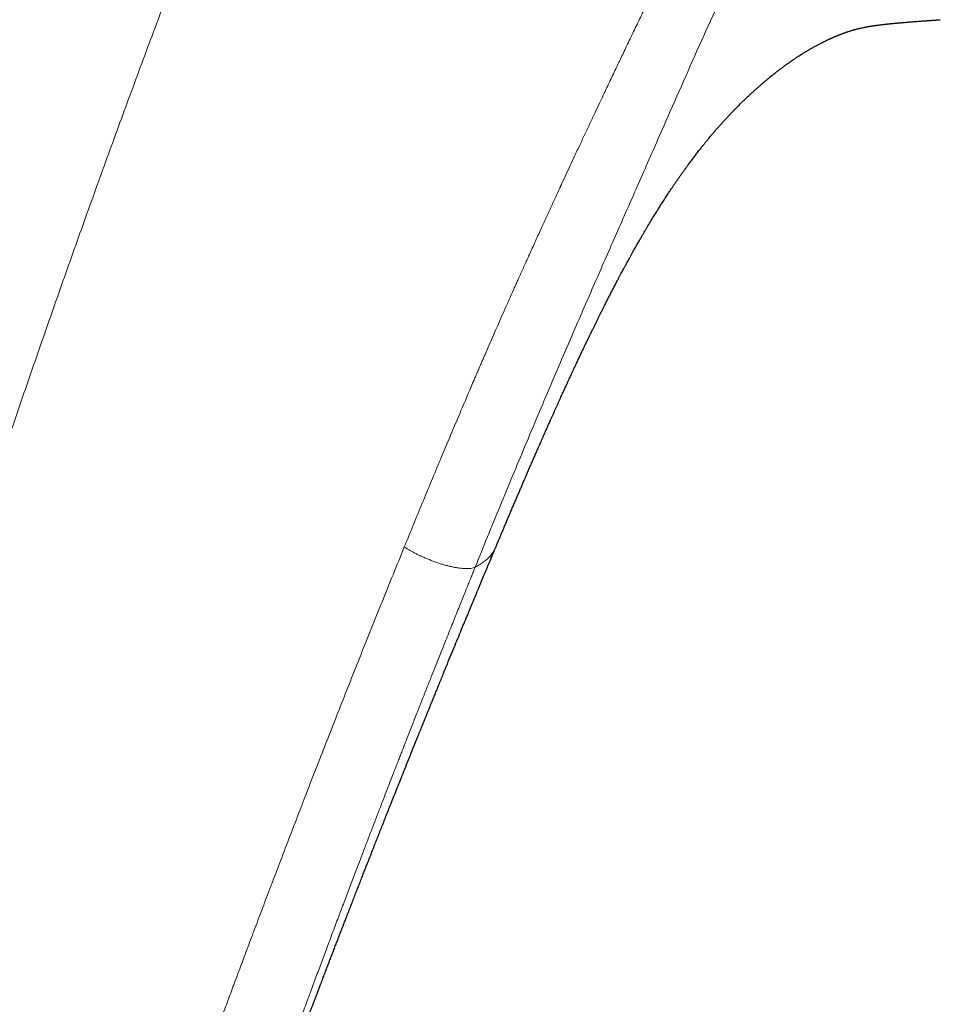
# Model space of a CAD drawing. Header units: millimetres. Extents: x 8 to 869, y 12 to 463.
# Tile 38 of 55: x 645 to 673, y 113 to 143. Entities that reach past the tile are written whole.
import ezdxf

# ---------------------------------------------------------------- set-up
doc = ezdxf.new("R2010")
doc.units = ezdxf.units.MM

msp = doc.modelspace()

# ---------------------------------------------------------------- linework, layer by layer
at = {"color": 7, "linetype": 'Continuous', "lineweight": 30}
msp.add_line((659.92, 127.263), (659.918, 127.26), dxfattribs=at)
at = {"color": 252, "linetype": 'Continuous', "lineweight": 0}
for points, knots in [([(668.228, 185.726), (667.937, 185.143), (667.354, 183.978), (666.492, 182.23), (665.638, 180.482), (664.795, 178.734), (663.966, 176.998), (663.152, 175.272), (662.352, 173.558), (661.561, 171.843), (660.775, 170.118), (659.992, 168.382), (659.213, 166.634), (658.444, 164.887), (657.684, 163.14), (656.933, 161.393), (656.192, 159.647), (655.419, 157.804), (654.616, 155.864), (653.785, 153.827), (652.967, 151.791), (652.161, 149.755), (651.366, 147.719), (650.599, 145.722), (649.857, 143.763), (649.14, 141.843), (648.434, 139.924), (647.738, 138.004), (647.049, 136.076), (646.368, 134.14), (645.694, 132.196), (645.03, 130.252), (644.376, 128.307), (643.733, 126.362), (643.099, 124.416), (642.475, 122.471), (641.882, 120.591), (641.319, 118.776), (640.783, 117.028), (640.255, 115.278), (639.734, 113.529), (639.222, 111.778), (638.718, 110.028), (638.259, 108.405), (637.844, 106.908), (637.47, 105.538), (637.104, 104.169), (636.747, 102.801), (636.4, 101.444), (636.065, 100.096), (635.742, 98.759), (635.428, 97.425), (635.124, 96.085), (634.829, 94.739), (634.545, 93.387), (634.274, 92.039), (634.016, 90.695), (633.77, 89.355), (633.537, 88.019), (633.393, 87.132), (633.321, 86.688)], [0, 0, 0, 0, 0.017941, 0.035847, 0.053717, 0.071553, 0.089358, 0.106815, 0.124244, 0.141646, 0.159023, 0.176729, 0.194412, 0.212073, 0.229712, 0.247332, 0.264934, 0.282519, 0.303016, 0.323493, 0.343953, 0.364399, 0.384832, 0.405254, 0.424501, 0.443741, 0.462977, 0.48221, 0.501442, 0.520912, 0.540383, 0.559858, 0.579338, 0.598823, 0.618316, 0.637818, 0.65733, 0.674862, 0.692405, 0.709961, 0.72753, 0.745111, 0.762702, 0.7803, 0.7941, 0.807902, 0.821703, 0.835502, 0.849299, 0.862845, 0.876387, 0.889923, 0.903454, 0.917255, 0.93105, 0.944841, 0.95863, 0.972418, 0.986207, 1, 1, 1, 1]), ([(669.419, 153.588), (669.359, 153.467), (669.24, 153.229), (669.067, 152.882), (668.901, 152.551), (668.744, 152.238), (668.596, 151.942), (668.457, 151.665), (668.326, 151.407), (668.204, 151.164), (668.089, 150.936), (667.982, 150.723), (667.882, 150.525), (667.79, 150.344), (667.707, 150.179), (667.633, 150.031), (667.566, 149.9), (667.518, 149.806), (667.485, 149.74), (667.459, 149.689), (667.427, 149.626), (667.39, 149.551), (667.352, 149.476), (667.295, 149.364), (667.219, 149.213), (667.116, 149.01), (667.003, 148.786), (666.879, 148.542), (666.736, 148.258), (666.572, 147.933), (666.387, 147.564), (666.194, 147.179), (665.997, 146.785), (665.796, 146.382), (665.592, 145.971), (665.43, 145.643), (665.313, 145.406), (665.25, 145.278), (665.195, 145.165), (665.145, 145.065), (665.096, 144.964), (665.045, 144.861), (664.957, 144.681), (664.83, 144.421), (664.663, 144.077), (664.49, 143.721), (664.304, 143.337), (664.105, 142.925), (663.902, 142.501), (663.758, 142.199), (663.677, 142.029), (663.652, 141.978), (663.631, 141.934), (663.609, 141.888), (663.564, 141.793), (663.494, 141.645), (663.396, 141.44), (663.293, 141.223), (663.185, 140.994), (663.065, 140.741), (662.934, 140.461), (662.789, 140.155), (662.638, 139.832), (662.479, 139.495), (662.33, 139.175), (662.19, 138.875), (662.061, 138.598), (661.97, 138.4), (661.918, 138.288), (661.907, 138.264), (661.898, 138.244), (661.889, 138.225), (661.879, 138.204), (661.858, 138.159), (661.814, 138.063), (661.721, 137.862), (661.591, 137.578), (661.432, 137.232), (661.267, 136.872), (661.097, 136.497), (660.934, 136.137), (660.779, 135.794), (660.678, 135.569), (660.619, 135.438), (660.603, 135.403), (660.588, 135.369), (660.573, 135.334), (660.557, 135.3), (660.523, 135.223), (660.396, 134.939), (660.102, 134.276), (659.819, 133.63), (659.616, 133.161), (659.563, 133.04), (659.507, 132.91), (659.45, 132.778), (659.393, 132.646), (659.337, 132.515), (659.28, 132.383), (659.124, 132.018), (658.776, 131.204), (658.266, 129.991), (657.693, 128.612), (657.332, 127.727), (657.151, 127.285)], [0, 0, 0, 0, 0.013861, 0.027087, 0.039678, 0.051634, 0.062955, 0.073456, 0.083345, 0.092621, 0.101286, 0.109497, 0.117071, 0.124007, 0.130307, 0.135969, 0.140995, 0.145384, 0.14683, 0.148491, 0.15129, 0.154134, 0.15702, 0.159951, 0.167029, 0.174349, 0.183378, 0.192748, 0.202461, 0.216005, 0.230162, 0.244932, 0.260316, 0.275504, 0.291245, 0.307541, 0.313153, 0.318479, 0.322263, 0.326094, 0.329972, 0.333896, 0.337866, 0.350572, 0.363731, 0.377343, 0.391408, 0.407699, 0.424559, 0.439866, 0.442299, 0.443972, 0.445672, 0.447399, 0.449152, 0.456541, 0.464369, 0.472636, 0.481342, 0.490487, 0.501591, 0.51328, 0.525555, 0.538416, 0.551861, 0.562094, 0.572641, 0.583503, 0.584679, 0.585435, 0.586192, 0.586952, 0.587714, 0.588479, 0.592113, 0.598725, 0.61134, 0.624494, 0.638189, 0.652423, 0.667197, 0.679157, 0.691449, 0.692795, 0.694096, 0.695397, 0.696698, 0.697998, 0.699299, 0.70543, 0.730296, 0.774641, 0.778588, 0.783374, 0.788348, 0.793323, 0.798297, 0.80327, 0.808244, 0.813218, 0.844481, 0.900306, 0.950151, 1, 1, 1, 1]), ([(659.3, 126.671), (659.55, 127.287), (660.051, 128.517), (660.815, 130.359), (661.589, 132.195), (662.319, 133.894), (663, 135.458), (663.627, 136.889), (664.256, 138.318), (664.854, 139.678), (665.421, 140.969), (665.96, 142.188), (666.506, 143.407), (667.061, 144.623), (667.625, 145.839), (668.186, 147.033), (668.743, 148.206), (669.295, 149.36), (669.849, 150.517), (670.407, 151.678), (670.78, 152.454), (670.967, 152.843)], [0, 0, 0, 0, 0.069893, 0.139698, 0.209425, 0.2791, 0.333864, 0.388697, 0.443625, 0.498626, 0.545327, 0.59202, 0.638662, 0.685257, 0.731879, 0.7786, 0.82275, 0.866968, 0.911231, 0.955561, 1, 1, 1, 1]), ([(633.321, 86.688), (633.487, 86.594), (633.819, 86.407), (634.322, 86.148), (634.771, 85.934), (635.165, 85.76), (635.413, 85.657), (635.57, 85.594), (635.636, 85.567), (635.703, 85.541), (635.77, 85.516), (635.837, 85.49), (635.904, 85.465), (635.97, 85.44), (636.132, 85.381), (636.386, 85.292), (636.728, 85.183), (637.06, 85.089), (637.382, 85.008), (637.667, 84.947), (637.917, 84.902), (638.134, 84.87), (638.366, 84.842), (638.538, 84.829), (638.65, 84.823), (638.684, 84.821), (638.719, 84.82), (638.753, 84.819), (638.787, 84.818), (638.909, 84.815), (639.116, 84.817), (639.406, 84.837), (639.686, 84.873), (639.957, 84.925), (640.205, 84.99), (640.43, 85.065), (640.635, 85.146), (640.833, 85.239), (641.025, 85.344), (641.211, 85.46), (641.381, 85.58), (641.536, 85.704), (641.679, 85.832), (641.818, 85.972), (641.949, 86.116), (642.072, 86.264), (642.159, 86.376), (642.217, 86.455), (642.246, 86.496), (642.276, 86.538), (642.305, 86.581), (642.335, 86.624), (642.399, 86.721), (642.498, 86.878), (642.629, 87.102), (642.76, 87.341), (642.889, 87.596), (642.993, 87.814), (643.07, 87.983), (643.119, 88.092), (643.163, 88.192), (643.204, 88.289), (643.26, 88.42), (643.329, 88.59), (643.423, 88.825), (643.528, 89.098), (643.643, 89.412), (643.761, 89.741), (643.88, 90.086), (644.002, 90.448), (644.09, 90.717), (644.145, 90.889), (644.167, 90.957), (644.189, 91.026), (644.211, 91.095), (644.23, 91.154), (644.263, 91.257), (644.309, 91.403), (644.372, 91.603), (644.44, 91.823), (644.517, 92.07), (644.603, 92.346), (644.694, 92.639), (644.79, 92.948), (644.892, 93.275), (644.986, 93.576), (645.071, 93.85), (645.129, 94.036), (645.171, 94.169), (645.196, 94.247), (645.22, 94.326), (645.242, 94.395), (645.299, 94.577), (645.394, 94.879), (645.532, 95.316), (645.676, 95.771), (645.827, 96.243), (645.983, 96.733), (646.147, 97.241), (646.303, 97.723), (646.451, 98.179), (646.591, 98.606), (646.734, 99.043), (646.875, 99.472), (647.014, 99.892), (647.145, 100.285), (647.249, 100.599), (647.317, 100.801), (647.344, 100.882), (647.354, 100.913), (647.357, 100.922), (647.361, 100.932), (647.364, 100.941), (647.367, 100.951), (647.373, 100.97), (647.384, 101.002), (647.4, 101.051), (647.421, 101.111), (647.445, 101.185), (647.475, 101.275), (647.511, 101.38), (647.551, 101.499), (647.595, 101.632), (647.644, 101.778), (647.697, 101.934), (647.753, 102.1), (647.812, 102.274), (647.875, 102.461), (647.943, 102.66), (648.018, 102.882), (648.102, 103.128), (648.194, 103.399), (648.293, 103.686), (648.396, 103.988), (648.506, 104.306), (648.621, 104.64), (648.739, 104.979), (648.858, 105.322), (648.979, 105.67), (649.105, 106.03), (649.236, 106.404), (649.372, 106.791), (649.471, 107.073), (649.533, 107.248), (649.555, 107.309), (649.577, 107.371), (649.599, 107.433), (649.62, 107.493), (649.637, 107.543), (649.67, 107.634), (649.735, 107.817), (649.866, 108.187), (650.102, 108.849), (650.445, 109.805), (650.866, 110.97), (651.293, 112.14), (651.633, 113.065), (651.833, 113.603), (651.907, 113.804), (651.93, 113.866), (651.953, 113.928), (651.977, 113.991), (652, 114.053), (652.087, 114.287), (652.239, 114.695), (652.459, 115.283), (652.684, 115.883), (652.915, 116.496), (653.152, 117.121), (653.41, 117.798), (653.689, 118.528), (653.991, 119.313), (654.301, 120.115), (654.608, 120.904), (654.911, 121.679), (655.21, 122.439), (655.516, 123.213), (655.828, 124.001), (656.148, 124.802), (656.476, 125.617), (656.81, 126.446), (657.037, 127.004), (657.151, 127.285)], [0, 0, 0, 0, 0.011743, 0.023465, 0.035176, 0.042905, 0.050635, 0.052154, 0.053674, 0.055193, 0.056713, 0.058233, 0.059753, 0.061274, 0.062795, 0.070773, 0.078499, 0.085976, 0.09321, 0.100206, 0.105188, 0.110048, 0.114787, 0.120865, 0.121646, 0.122424, 0.123199, 0.12397, 0.124738, 0.125502, 0.132289, 0.138927, 0.145428, 0.151806, 0.158075, 0.163227, 0.168322, 0.173369, 0.178379, 0.18336, 0.188322, 0.192494, 0.196733, 0.201048, 0.205445, 0.209389, 0.213407, 0.214472, 0.215543, 0.216619, 0.217701, 0.218788, 0.219881, 0.224963, 0.230251, 0.23575, 0.241463, 0.247396, 0.250076, 0.252408, 0.254422, 0.256472, 0.258559, 0.262764, 0.267112, 0.27322, 0.279591, 0.286225, 0.293125, 0.30029, 0.307723, 0.309056, 0.310397, 0.311746, 0.313104, 0.314405, 0.315208, 0.319164, 0.322931, 0.326919, 0.331956, 0.337306, 0.342971, 0.34895, 0.355244, 0.361851, 0.366385, 0.371055, 0.372551, 0.374061, 0.375584, 0.377085, 0.378025, 0.386086, 0.394474, 0.403188, 0.412229, 0.421597, 0.43129, 0.441311, 0.449249, 0.457381, 0.465706, 0.474224, 0.48188, 0.489686, 0.496679, 0.499792, 0.50117, 0.50135, 0.501531, 0.501712, 0.501893, 0.502074, 0.502255, 0.502982, 0.503914, 0.505051, 0.506393, 0.508139, 0.510141, 0.5124, 0.514916, 0.517689, 0.520718, 0.52381, 0.527129, 0.530677, 0.534453, 0.538457, 0.543301, 0.548442, 0.553879, 0.559612, 0.565642, 0.571968, 0.57859, 0.58492, 0.591499, 0.598326, 0.605402, 0.612726, 0.620297, 0.621459, 0.622625, 0.623798, 0.624976, 0.62616, 0.627183, 0.62782, 0.631328, 0.637597, 0.648814, 0.668913, 0.691857, 0.714913, 0.735296, 0.744293, 0.745472, 0.746652, 0.747831, 0.749012, 0.750192, 0.751373, 0.762249, 0.773358, 0.784701, 0.796278, 0.808089, 0.820134, 0.834629, 0.849449, 0.864594, 0.880063, 0.894149, 0.908494, 0.923097, 0.93796, 0.953081, 0.968462, 0.984101, 1, 1, 1, 1]), ([(657.151, 127.285), (657.175, 127.27), (657.223, 127.239), (657.299, 127.192), (657.382, 127.145), (657.472, 127.096), (657.57, 127.046), (657.676, 126.996), (657.786, 126.947), (657.901, 126.9), (658.018, 126.854), (658.135, 126.812), (658.25, 126.774), (658.363, 126.74), (658.474, 126.71), (658.58, 126.685), (658.683, 126.664), (658.781, 126.647), (658.872, 126.635), (658.957, 126.627), (659.033, 126.624), (659.102, 126.626), (659.171, 126.633), (659.238, 126.648), (659.279, 126.663), (659.3, 126.671)], [0, 0, 0, 0, 0.0352934, 0.0713775, 0.1088228, 0.1479567, 0.1888721, 0.2314383, 0.275339, 0.3201348, 0.3653437, 0.4105294, 0.4553905, 0.4998412, 0.5440482, 0.5881947, 0.632257, 0.6760535, 0.7193236, 0.7618065, 0.8033129, 0.8437827, 0.8833229, 0.9415424, 1, 1, 1, 1]), ([(659.918, 127.26), (659.913, 127.247), (659.898, 127.211), (659.867, 127.156), (659.819, 127.083), (659.753, 127.001), (659.664, 126.913), (659.559, 126.828), (659.44, 126.746), (659.348, 126.695), (659.302, 126.67)], [0, 0, 0, 0, 0.055459, 0.15269, 0.247548, 0.391523, 0.538818, 0.689369, 0.843096, 1, 1, 1, 1]), ([(659.302, 126.67), (659.288, 126.635), (659.257, 126.559), (659.208, 126.437), (659.152, 126.299), (659.089, 126.144), (659.02, 125.973), (658.945, 125.787), (658.864, 125.585), (658.777, 125.368), (658.686, 125.143), (658.594, 124.913), (658.5, 124.678), (658.401, 124.43), (658.297, 124.169), (658.188, 123.895), (658.074, 123.608), (657.951, 123.298), (657.819, 122.964), (657.677, 122.604), (657.529, 122.229), (657.376, 121.838), (657.25, 121.517), (657.157, 121.278), (657.099, 121.13), (657.045, 120.991), (656.991, 120.852), (656.936, 120.711), (656.88, 120.567), (656.806, 120.377), (656.714, 120.139), (656.602, 119.85), (656.484, 119.544), (656.359, 119.22), (656.227, 118.877), (656.091, 118.522), (655.951, 118.155), (655.804, 117.769), (655.649, 117.363), (655.487, 116.936), (655.321, 116.496), (655.15, 116.043), (654.975, 115.576), (654.802, 115.117), (654.634, 114.665), (654.469, 114.221), (654.345, 113.889), (654.267, 113.678), (654.238, 113.598), (654.214, 113.533), (654.192, 113.475), (654.171, 113.417), (654.123, 113.287), (653.928, 112.759), (653.59, 111.835), (653.16, 110.655), (652.761, 109.545), (652.389, 108.506), (652.137, 107.796), (652.001, 107.412), (651.98, 107.351), (651.958, 107.29), (651.937, 107.229), (651.915, 107.168), (651.891, 107.1), (651.821, 106.901), (651.712, 106.592), (651.569, 106.183), (651.427, 105.777), (651.282, 105.36), (651.133, 104.931), (650.991, 104.521), (650.856, 104.127), (650.727, 103.751), (650.603, 103.389), (650.484, 103.04), (650.369, 102.704), (650.26, 102.382), (650.155, 102.07), (650.053, 101.769), (649.956, 101.48), (649.873, 101.233), (649.804, 101.027), (649.75, 100.865), (649.713, 100.756), (649.694, 100.698), (649.689, 100.683), (649.684, 100.667), (649.678, 100.651), (649.673, 100.636), (649.668, 100.62), (649.591, 100.389), (649.444, 99.947), (649.23, 99.299), (649.023, 98.668), (648.822, 98.054), (648.628, 97.456), (648.44, 96.875), (648.273, 96.353), (648.124, 95.887), (647.994, 95.475), (647.867, 95.074), (647.773, 94.777), (647.712, 94.582), (647.682, 94.486), (647.652, 94.391), (647.622, 94.296), (647.591, 94.197), (647.557, 94.087), (647.496, 93.893), (647.412, 93.623), (647.302, 93.27), (647.191, 92.912), (647.078, 92.548), (646.969, 92.197), (646.864, 91.859), (646.77, 91.556), (646.686, 91.287), (646.61, 91.045), (646.533, 90.801), (646.453, 90.551), (646.362, 90.272), (646.26, 89.965), (646.146, 89.629), (646.045, 89.344), (645.981, 89.171), (645.959, 89.112)], [0, 0, 0, 0, 0.0027669, 0.0059751, 0.0096244, 0.0137148, 0.018246, 0.0231253, 0.0284297, 0.0341589, 0.0403128, 0.046174, 0.0523745, 0.0589141, 0.0657926, 0.0730098, 0.0805658, 0.0884602, 0.0975348, 0.1070186, 0.116911, 0.1272116, 0.1379198, 0.1423171, 0.146101, 0.1496677, 0.1533149, 0.1570428, 0.1608512, 0.1647402, 0.1720788, 0.1796877, 0.1875664, 0.1963069, 0.2053565, 0.2147149, 0.2243824, 0.234359, 0.2452783, 0.256546, 0.2681624, 0.2801283, 0.2924443, 0.3051113, 0.3165489, 0.3282577, 0.340237, 0.3429086, 0.3449986, 0.3465327, 0.3480662, 0.3495992, 0.3511317, 0.3583493, 0.3914784, 0.4243358, 0.4520004, 0.4794777, 0.5067769, 0.5083859, 0.5099943, 0.5116021, 0.5132093, 0.5148159, 0.516426, 0.5186349, 0.5305897, 0.5409854, 0.5511181, 0.5628373, 0.5741825, 0.5851534, 0.5954793, 0.6054498, 0.6150649, 0.624325, 0.6332315, 0.6417858, 0.649989, 0.658047, 0.6657369, 0.6730596, 0.6776917, 0.6821641, 0.6859679, 0.6863871, 0.6868048, 0.687221, 0.6876356, 0.6880486, 0.6884601, 0.68887, 0.7065224, 0.723759, 0.7405802, 0.7569785, 0.7729466, 0.7884783, 0.8035681, 0.8148832, 0.8259321, 0.8367141, 0.8472304, 0.8498328, 0.8524186, 0.8549876, 0.85754, 0.8600757, 0.8629957, 0.8664461, 0.8757644, 0.8848335, 0.8950169, 0.9048689, 0.9143905, 0.9235827, 0.9324464, 0.9391815, 0.9457159, 0.9523601, 0.9593138, 0.9664475, 0.9756196, 0.9850779, 0.9948267, 1, 1, 1, 1])]:
    msp.add_open_spline(points, degree=3, knots=knots, dxfattribs=at)
at = {"color": 7, "linetype": 'Continuous', "lineweight": 30}
for points, knots in [([(659.919, 127.259), (659.921, 127.266), (659.935, 127.298), (659.957, 127.351), (659.985, 127.417), (660.008, 127.472), (660.028, 127.52), (660.053, 127.579), (660.085, 127.655), (660.125, 127.75), (660.17, 127.858), (660.221, 127.977), (660.275, 128.107), (660.331, 128.238), (660.385, 128.366), (660.438, 128.491), (660.49, 128.613), (660.54, 128.731), (660.587, 128.841), (660.633, 128.947), (660.68, 129.057), (660.731, 129.176), (660.786, 129.305), (660.844, 129.438), (660.903, 129.575), (660.964, 129.715), (661.024, 129.855), (661.081, 129.985), (661.128, 130.094), (661.166, 130.18), (661.196, 130.248), (661.221, 130.304), (661.243, 130.355), (661.266, 130.408), (661.294, 130.471), (661.327, 130.546), (661.365, 130.632), (661.406, 130.725), (661.449, 130.823), (661.495, 130.925), (661.541, 131.03), (661.598, 131.157), (661.665, 131.307), (661.74, 131.474), (661.814, 131.639), (661.885, 131.796), (661.953, 131.945), (662.017, 132.085), (662.071, 132.202), (662.114, 132.297), (662.148, 132.37), (662.179, 132.437), (662.21, 132.505), (662.245, 132.581), (662.285, 132.666), (662.329, 132.76), (662.378, 132.866), (662.433, 132.984), (662.493, 133.111), (662.556, 133.244), (662.61, 133.357), (662.653, 133.446), (662.681, 133.505), (662.705, 133.555), (662.725, 133.596), (662.742, 133.631), (662.76, 133.67), (662.785, 133.72), (662.817, 133.787), (662.855, 133.865), (662.895, 133.947), (662.937, 134.032), (662.977, 134.114), (663.016, 134.194), (663.054, 134.271), (663.095, 134.352), (663.137, 134.437), (663.177, 134.517), (663.209, 134.582), (663.237, 134.637), (663.263, 134.689), (663.292, 134.746), (663.33, 134.821), (663.378, 134.914), (663.434, 135.024), (663.493, 135.138), (663.553, 135.253), (663.607, 135.355), (663.653, 135.444), (663.692, 135.518), (663.73, 135.588), (663.765, 135.653), (663.794, 135.708), (663.819, 135.754), (663.839, 135.791), (663.858, 135.826), (663.879, 135.865), (663.906, 135.915), (663.94, 135.976), (663.979, 136.047), (664.021, 136.124), (664.077, 136.225), (664.143, 136.342), (664.215, 136.47), (664.281, 136.585), (664.34, 136.687), (664.393, 136.779), (664.444, 136.865), (664.509, 136.975), (664.592, 137.115), (664.697, 137.287), (664.792, 137.441), (664.875, 137.574), (664.946, 137.686), (665.022, 137.806), (665.104, 137.932), (665.191, 138.064), (665.284, 138.203), (665.367, 138.324), (665.438, 138.428), (665.495, 138.51), (665.549, 138.587), (665.601, 138.659), (665.646, 138.723), (665.681, 138.772), (665.71, 138.811), (665.735, 138.847), (665.767, 138.889), (665.804, 138.94), (665.847, 138.997), (665.892, 139.059), (665.953, 139.139), (666.025, 139.232), (666.104, 139.335), (666.174, 139.423), (666.238, 139.503), (666.299, 139.579), (666.356, 139.648), (666.409, 139.711), (666.453, 139.764), (666.487, 139.804), (666.51, 139.832), (666.531, 139.856), (666.556, 139.885), (666.588, 139.923), (666.628, 139.969), (666.676, 140.024), (666.731, 140.086), (666.791, 140.153), (666.854, 140.223), (666.921, 140.295), (666.986, 140.365), (667.049, 140.432), (667.109, 140.495), (667.171, 140.559), (667.232, 140.621), (667.288, 140.678), (667.338, 140.728), (667.382, 140.771), (667.438, 140.826), (667.51, 140.895), (667.598, 140.979), (667.681, 141.056), (667.759, 141.127), (667.833, 141.194), (667.907, 141.259), (667.966, 141.31), (668.01, 141.348), (668.043, 141.377), (668.076, 141.405), (668.11, 141.433), (668.145, 141.463), (668.185, 141.496), (668.23, 141.533), (668.278, 141.572), (668.327, 141.611), (668.389, 141.66), (668.461, 141.717), (668.528, 141.769), (668.577, 141.805), (668.609, 141.829), (668.638, 141.851), (668.667, 141.872), (668.7, 141.897), (668.736, 141.923), (668.772, 141.948), (668.806, 141.972), (668.839, 141.996), (668.875, 142.021), (668.909, 142.045), (668.94, 142.066), (668.968, 142.085), (668.997, 142.105), (669.029, 142.126), (669.059, 142.146), (669.086, 142.164), (669.111, 142.18), (669.137, 142.197), (669.168, 142.217), (669.199, 142.236), (669.227, 142.254), (669.254, 142.271), (669.283, 142.289), (669.314, 142.308), (669.343, 142.326), (669.369, 142.341), (669.395, 142.357), (669.423, 142.374), (669.454, 142.391), (669.481, 142.407), (669.507, 142.422), (669.533, 142.437), (669.562, 142.453), (669.591, 142.469), (669.622, 142.486), (669.662, 142.508), (669.71, 142.534), (669.756, 142.558), (669.802, 142.582), (669.847, 142.604), (669.896, 142.629), (669.939, 142.65), (669.974, 142.667), (669.996, 142.677), (670.012, 142.684), (670.031, 142.693), (670.05, 142.702), (670.067, 142.71), (670.082, 142.717), (670.094, 142.722), (670.109, 142.729), (670.127, 142.737), (670.147, 142.746), (670.167, 142.755), (670.182, 142.761), (670.196, 142.767), (670.212, 142.774), (670.23, 142.782), (670.25, 142.79), (670.267, 142.797), (670.281, 142.803), (670.294, 142.808), (670.309, 142.814), (670.326, 142.821), (670.344, 142.828), (670.359, 142.834), (670.371, 142.839), (670.382, 142.843), (670.393, 142.848), (670.405, 142.852), (670.419, 142.858), (670.432, 142.863), (670.443, 142.867), (670.451, 142.87), (670.458, 142.873), (670.465, 142.875), (670.473, 142.878), (670.482, 142.881), (670.493, 142.885), (670.506, 142.89), (670.518, 142.894), (670.528, 142.898), (670.537, 142.901), (670.548, 142.905), (670.562, 142.91), (670.578, 142.915), (670.594, 142.921), (670.607, 142.925), (670.618, 142.929), (670.638, 142.935), (670.674, 142.947), (670.7, 142.955), (670.739, 142.967), (670.765, 142.974), (670.796, 142.983), (670.826, 142.991), (670.857, 143), (670.89, 143.008), (670.923, 143.016), (670.956, 143.024), (670.988, 143.032), (671.02, 143.039), (671.054, 143.046), (671.085, 143.053), (671.112, 143.058), (671.131, 143.062), (671.149, 143.065), (671.169, 143.069), (671.19, 143.073), (671.211, 143.077), (671.229, 143.08), (671.243, 143.082), (671.256, 143.085), (671.27, 143.087), (671.286, 143.089), (671.303, 143.092), (671.319, 143.095), (671.333, 143.097), (671.345, 143.099), (671.357, 143.101), (671.371, 143.103), (671.386, 143.105), (671.402, 143.108), (671.416, 143.11), (671.429, 143.112), (671.439, 143.113), (671.453, 143.115), (671.469, 143.117), (671.484, 143.119), (671.497, 143.121), (671.509, 143.123), (671.531, 143.126), (671.559, 143.129), (671.597, 143.134), (671.636, 143.139), (671.677, 143.144), (671.709, 143.147), (671.733, 143.15), (671.745, 143.151), (671.76, 143.153), (671.775, 143.155), (671.79, 143.156), (671.803, 143.158), (671.817, 143.159), (671.831, 143.161), (671.846, 143.162), (671.86, 143.164), (671.872, 143.165), (671.886, 143.166), (671.906, 143.169), (671.93, 143.171), (671.959, 143.174), (671.987, 143.177), (672.015, 143.179), (672.043, 143.182), (672.068, 143.184), (672.09, 143.186), (672.106, 143.188), (672.123, 143.189), (672.142, 143.191), (672.161, 143.193), (672.177, 143.194), (672.193, 143.195), (672.212, 143.197), (672.234, 143.199), (672.256, 143.201), (672.284, 143.203), (672.322, 143.206), (672.375, 143.211), (672.436, 143.216), (672.501, 143.221), (672.568, 143.226), (672.635, 143.231), (672.707, 143.237), (672.764, 143.241), (672.809, 143.244), (672.838, 143.246), (672.868, 143.249), (672.897, 143.251), (672.923, 143.253), (672.946, 143.254), (672.971, 143.256), (673, 143.258), (673.032, 143.261), (673.069, 143.263), (673.11, 143.266), (673.153, 143.269), (673.192, 143.272), (673.221, 143.274), (673.241, 143.276), (673.257, 143.277), (673.276, 143.278), (673.303, 143.28), (673.339, 143.283), (673.376, 143.286), (673.401, 143.287), (673.411, 143.288)], [0, 0, 0, 0, 0.000709, 0.0035424, 0.0059874, 0.0080442, 0.0097253, 0.0113587, 0.014605, 0.018177, 0.0220748, 0.0266125, 0.0315242, 0.0365458, 0.0413108, 0.0458168, 0.0505402, 0.0549411, 0.0590196, 0.0628311, 0.0668896, 0.0713205, 0.076124, 0.0813001, 0.0862544, 0.091508, 0.0969499, 0.1018738, 0.1061546, 0.109067, 0.1115823, 0.1137004, 0.1154287, 0.1172252, 0.1196311, 0.12246, 0.1257105, 0.1292176, 0.1328688, 0.136664, 0.1406034, 0.1446871, 0.1508846, 0.1572902, 0.1634501, 0.1693069, 0.1748605, 0.1801108, 0.1849944, 0.188002, 0.1907112, 0.1931219, 0.1955511, 0.1983513, 0.201523, 0.2050666, 0.2089068, 0.213422, 0.2181622, 0.2231276, 0.2283089, 0.2308364, 0.2330357, 0.2349067, 0.2364491, 0.2376629, 0.2388462, 0.2407745, 0.2432611, 0.2463066, 0.2495304, 0.2524554, 0.2558313, 0.2586913, 0.261425, 0.2644386, 0.2677618, 0.2708453, 0.2733942, 0.2751154, 0.2770233, 0.2791697, 0.2815547, 0.285376, 0.2895778, 0.293852, 0.2981792, 0.3025598, 0.3053249, 0.308111, 0.3108651, 0.3133024, 0.3153806, 0.3170993, 0.3184584, 0.3195589, 0.3210304, 0.3229179, 0.3252216, 0.3279419, 0.3309979, 0.3339745, 0.3393776, 0.3442574, 0.3486152, 0.3525058, 0.3559522, 0.3591587, 0.3624224, 0.3686426, 0.3753148, 0.382461, 0.3866285, 0.391025, 0.3957009, 0.4006777, 0.4059729, 0.4116013, 0.4175507, 0.4211149, 0.4244977, 0.4277013, 0.4307283, 0.4334105, 0.4356033, 0.4368316, 0.4382762, 0.4400758, 0.4422309, 0.444742, 0.4474884, 0.4501264, 0.4552058, 0.4597218, 0.4636736, 0.4671218, 0.4705359, 0.4740151, 0.476667, 0.479341, 0.4813272, 0.4823002, 0.4833043, 0.48469, 0.4864571, 0.4886052, 0.4912638, 0.4943262, 0.49761, 0.5010577, 0.5046685, 0.5084421, 0.5116171, 0.5148979, 0.5182841, 0.5217006, 0.5247678, 0.5274332, 0.5296988, 0.5318144, 0.5364123, 0.5411662, 0.5458775, 0.5495471, 0.5536589, 0.5577488, 0.5612296, 0.5631065, 0.5648719, 0.5666328, 0.5683893, 0.5702806, 0.5723832, 0.5748628, 0.5776098, 0.580299, 0.5829085, 0.5877988, 0.5922032, 0.5942284, 0.5960347, 0.59759, 0.5991455, 0.6010852, 0.6033145, 0.6053936, 0.6072757, 0.609224, 0.6113819, 0.6135739, 0.6153959, 0.6169122, 0.6187191, 0.6207364, 0.6227181, 0.6243588, 0.6257538, 0.6274178, 0.6294274, 0.6315957, 0.6333558, 0.6348959, 0.636803, 0.6390654, 0.6410523, 0.6426445, 0.6442353, 0.6462196, 0.6484778, 0.6503766, 0.6519088, 0.653662, 0.6558221, 0.6579904, 0.659787, 0.662653, 0.6667518, 0.6696557, 0.6728569, 0.6769405, 0.679639, 0.6838996, 0.6869461, 0.6878584, 0.689019, 0.6905896, 0.6923309, 0.6936904, 0.6947129, 0.6957163, 0.6967684, 0.6981416, 0.7001588, 0.7018005, 0.7029413, 0.7040567, 0.7052919, 0.7069169, 0.7088734, 0.7104271, 0.7115443, 0.7126833, 0.713961, 0.7156549, 0.7175135, 0.7189766, 0.7200361, 0.7210806, 0.7222054, 0.723364, 0.7248375, 0.7263172, 0.7274677, 0.7282976, 0.729032, 0.7297693, 0.7305106, 0.7314881, 0.7328079, 0.7343995, 0.7357826, 0.7368729, 0.7378323, 0.739187, 0.7408312, 0.743009, 0.7450097, 0.7466785, 0.7480807, 0.7496853, 0.7551588, 0.7596786, 0.7650923, 0.7696744, 0.7748247, 0.7796015, 0.7848079, 0.7900484, 0.7955718, 0.800736, 0.8057559, 0.8107021, 0.8158254, 0.8216137, 0.8247741, 0.8275205, 0.8301151, 0.8326902, 0.8357651, 0.8391473, 0.8412639, 0.8429705, 0.8446331, 0.8463338, 0.8483184, 0.85061, 0.852839, 0.8544409, 0.8558524, 0.8572949, 0.858895, 0.8609014, 0.862908, 0.8646053, 0.8659947, 0.8672667, 0.8687645, 0.8705272, 0.8724007, 0.8738184, 0.8750512, 0.8763529, 0.8808835, 0.8841273, 0.888511, 0.8920225, 0.8963598, 0.8973366, 0.898428, 0.8997, 0.9011806, 0.9025152, 0.903509, 0.9046295, 0.905855, 0.9071021, 0.9082938, 0.9092719, 0.9102118, 0.9115433, 0.9140317, 0.9159198, 0.9183353, 0.920318, 0.9223417, 0.9244758, 0.9259364, 0.9269036, 0.9280599, 0.9294312, 0.9309194, 0.9320562, 0.9329149, 0.9342948, 0.9359236, 0.9373899, 0.9386493, 0.9415831, 0.9448262, 0.9488926, 0.9529285, 0.9568794, 0.960863, 0.9646333, 0.9689927, 0.9702932, 0.9718253, 0.9734984, 0.9750594, 0.9764371, 0.9774504, 0.9785959, 0.9801805, 0.9818277, 0.9834768, 0.9855292, 0.9877697, 0.9897252, 0.9912354, 0.9919472, 0.9926957, 0.9935459, 0.9948077, 0.9965219, 0.9986891, 1, 1, 1, 1]), ([(645.96, 89.112), (645.967, 89.133), (645.984, 89.177), (646.008, 89.242), (646.033, 89.312), (646.059, 89.385), (646.086, 89.459), (646.111, 89.529), (646.137, 89.602), (646.166, 89.682), (646.199, 89.776), (646.233, 89.874), (646.269, 89.978), (646.307, 90.088), (646.347, 90.205), (646.389, 90.328), (646.432, 90.455), (646.474, 90.578), (646.511, 90.69), (646.545, 90.793), (646.577, 90.89), (646.609, 90.986), (646.64, 91.082), (646.672, 91.179), (646.704, 91.277), (646.735, 91.372), (646.766, 91.467), (646.798, 91.566), (646.83, 91.666), (646.861, 91.763), (646.892, 91.858), (646.919, 91.943), (646.942, 92.016), (646.959, 92.068), (646.973, 92.111), (646.986, 92.152), (647.003, 92.207), (647.027, 92.279), (647.056, 92.372), (647.089, 92.475), (647.118, 92.567), (647.144, 92.646), (647.164, 92.709), (647.185, 92.775), (647.206, 92.839), (647.224, 92.897), (647.239, 92.944), (647.25, 92.979), (647.259, 93.005), (647.266, 93.028), (647.274, 93.052), (647.283, 93.08), (647.295, 93.119), (647.311, 93.169), (647.332, 93.233), (647.357, 93.312), (647.387, 93.405), (647.422, 93.513), (647.459, 93.629), (647.498, 93.752), (647.532, 93.857), (647.559, 93.941), (647.578, 94.002), (647.598, 94.064), (647.618, 94.124), (647.635, 94.178), (647.65, 94.223), (647.661, 94.26), (647.671, 94.289), (647.683, 94.326), (647.699, 94.378), (647.723, 94.452), (647.752, 94.541), (647.784, 94.64), (647.82, 94.752), (647.858, 94.869), (647.897, 94.988), (647.932, 95.098), (647.965, 95.199), (647.995, 95.291), (648.022, 95.375), (648.046, 95.45), (648.069, 95.52), (648.091, 95.588), (648.116, 95.664), (648.145, 95.752), (648.177, 95.851), (648.211, 95.957), (648.248, 96.068), (648.294, 96.208), (648.35, 96.38), (648.416, 96.582), (648.483, 96.785), (648.54, 96.958), (648.587, 97.099), (648.624, 97.211), (648.659, 97.318), (648.692, 97.418), (648.721, 97.505), (648.746, 97.579), (648.767, 97.642), (648.788, 97.707), (648.812, 97.779), (648.84, 97.862), (648.873, 97.963), (648.912, 98.079), (648.954, 98.206), (648.997, 98.333), (649.037, 98.452), (649.073, 98.561), (649.107, 98.66), (649.14, 98.76), (649.174, 98.859), (649.206, 98.955), (649.237, 99.048), (649.266, 99.133), (649.291, 99.208), (649.311, 99.267), (649.325, 99.309), (649.336, 99.342), (649.347, 99.374), (649.362, 99.417), (649.38, 99.47), (649.4, 99.532), (649.452, 99.683), (649.516, 99.873), (649.594, 100.102), (649.657, 100.288), (649.723, 100.48), (649.778, 100.643), (649.823, 100.773), (649.855, 100.868), (649.886, 100.958), (649.914, 101.039), (649.938, 101.108), (649.957, 101.164), (649.97, 101.204), (649.981, 101.235), (649.992, 101.266), (650.005, 101.305), (650.023, 101.356), (650.044, 101.418), (650.069, 101.49), (650.112, 101.615), (650.17, 101.783), (650.238, 101.98), (650.299, 102.156), (650.353, 102.311), (650.402, 102.455), (650.453, 102.599), (650.503, 102.744), (650.553, 102.887), (650.59, 102.995), (650.617, 103.073), (650.637, 103.128), (650.657, 103.186), (650.679, 103.248), (650.702, 103.315), (650.728, 103.389), (650.756, 103.47), (650.788, 103.561), (650.823, 103.659), (650.861, 103.768), (650.901, 103.882), (650.942, 103.998), (650.979, 104.105), (651.015, 104.205), (651.049, 104.302), (651.083, 104.399), (651.119, 104.501), (651.153, 104.597), (651.185, 104.687), (651.213, 104.766), (651.238, 104.838), (651.261, 104.901), (651.28, 104.955), (651.297, 105.004), (651.318, 105.062), (651.345, 105.138), (651.379, 105.233), (651.416, 105.338), (651.467, 105.482), (651.532, 105.664), (651.611, 105.885), (651.692, 106.111), (651.772, 106.334), (651.836, 106.513), (651.885, 106.649), (651.919, 106.745), (651.952, 106.836), (651.983, 106.923), (652.012, 107.002), (652.038, 107.074), (652.062, 107.141), (652.087, 107.21), (652.115, 107.287), (652.148, 107.377), (652.185, 107.48), (652.225, 107.591), (652.266, 107.704), (652.307, 107.816), (652.352, 107.939), (652.4, 108.073), (652.453, 108.217), (652.504, 108.357), (652.552, 108.49), (652.598, 108.615), (652.639, 108.727), (652.674, 108.824), (652.705, 108.908), (652.733, 108.984), (652.76, 109.058), (652.791, 109.142), (652.827, 109.239), (652.868, 109.353), (652.915, 109.48), (652.967, 109.619), (653.022, 109.77), (653.073, 109.908), (653.118, 110.029), (653.156, 110.131), (653.195, 110.237), (653.235, 110.346), (653.277, 110.458), (653.319, 110.572), (653.362, 110.686), (653.401, 110.792), (653.435, 110.885), (653.464, 110.963), (653.489, 111.028), (653.511, 111.087), (653.532, 111.145), (653.561, 111.222), (653.598, 111.32), (653.643, 111.441), (653.704, 111.606), (653.783, 111.816), (653.88, 112.073), (654.002, 112.398), (654.103, 112.666), (654.181, 112.873), (654.214, 112.959), (654.245, 113.042), (654.273, 113.116), (654.297, 113.179), (654.316, 113.23), (654.331, 113.269), (654.343, 113.301), (654.356, 113.335), (654.373, 113.379), (654.395, 113.438), (654.423, 113.51), (654.456, 113.598), (654.494, 113.699), (654.536, 113.807), (654.577, 113.917), (654.625, 114.042), (654.678, 114.18), (654.735, 114.33), (654.79, 114.474), (654.843, 114.612), (654.895, 114.748), (654.948, 114.885), (655.002, 115.027), (655.048, 115.146), (655.084, 115.24), (655.109, 115.304), (655.13, 115.359), (655.147, 115.403), (655.159, 115.434), (655.169, 115.461), (655.181, 115.492), (655.198, 115.535), (655.221, 115.594), (655.25, 115.67), (655.286, 115.764), (655.329, 115.874), (655.378, 116), (655.434, 116.147), (655.497, 116.309), (655.563, 116.477), (655.627, 116.642), (655.688, 116.799), (655.746, 116.948), (655.804, 117.097), (655.862, 117.245), (655.919, 117.391), (655.972, 117.526), (656.015, 117.636), (656.048, 117.72), (656.07, 117.777), (656.088, 117.822), (656.104, 117.864), (656.121, 117.907), (656.143, 117.962), (656.169, 118.028), (656.199, 118.105), (656.231, 118.187), (656.273, 118.294), (656.326, 118.429), (656.39, 118.591), (656.457, 118.758), (656.525, 118.931), (656.595, 119.109), (656.668, 119.293), (656.745, 119.485), (656.827, 119.693), (656.916, 119.917), (657.012, 120.158), (657.114, 120.413), (657.222, 120.682), (657.335, 120.964), (657.439, 121.223), (657.53, 121.449), (657.604, 121.633), (657.672, 121.8), (657.734, 121.953), (657.782, 122.073), (657.819, 122.163), (657.844, 122.225), (657.864, 122.276), (657.88, 122.314), (657.891, 122.342), (657.901, 122.366), (657.914, 122.399), (657.934, 122.449), (657.962, 122.518), (657.997, 122.603), (658.038, 122.705), (658.086, 122.822), (658.14, 122.955), (658.2, 123.102), (658.265, 123.26), (658.351, 123.471), (658.454, 123.725), (658.574, 124.018), (658.689, 124.298), (658.799, 124.565), (658.904, 124.82), (659.002, 125.057), (659.094, 125.278), (659.179, 125.483), (659.259, 125.677), (659.335, 125.861), (659.414, 126.049), (659.494, 126.242), (659.575, 126.437), (659.651, 126.619), (659.707, 126.752), (659.743, 126.84), (659.764, 126.89), (659.788, 126.946), (659.815, 127.011), (659.847, 127.086), (659.882, 127.171), (659.907, 127.231), (659.92, 127.262)], [0, 0, 0, 0, 0.0016188, 0.0033453, 0.0050191, 0.0069433, 0.0088773, 0.0107029, 0.0122594, 0.0144259, 0.0168604, 0.0194138, 0.0218855, 0.0248287, 0.0278233, 0.0308173, 0.0341988, 0.0374863, 0.0402862, 0.0427486, 0.045378, 0.0477567, 0.050105, 0.0527283, 0.055243, 0.0576499, 0.0600098, 0.0626154, 0.0653107, 0.067734, 0.0700867, 0.0727241, 0.0743839, 0.0757314, 0.0767664, 0.0777797, 0.0789284, 0.0810348, 0.0834831, 0.0861951, 0.0891161, 0.0907297, 0.0924007, 0.094129, 0.0958975, 0.0974405, 0.0986681, 0.0995801, 0.1001839, 0.1007423, 0.1013876, 0.1021198, 0.1029389, 0.1044017, 0.1060792, 0.1079714, 0.1106017, 0.1134534, 0.1164948, 0.1197259, 0.1231468, 0.1247122, 0.1263143, 0.1279531, 0.1295971, 0.1310401, 0.1322255, 0.1331812, 0.1339071, 0.1345555, 0.1360645, 0.1380022, 0.1403687, 0.143115, 0.1458263, 0.1491824, 0.1523177, 0.1552323, 0.1578588, 0.1602736, 0.1624732, 0.1644573, 0.166226, 0.1679369, 0.1698619, 0.1722323, 0.1748647, 0.1776659, 0.1805915, 0.1836413, 0.1887499, 0.1941737, 0.1996264, 0.2047654, 0.2078344, 0.2107791, 0.2135991, 0.2162651, 0.2186744, 0.2204792, 0.2220995, 0.2236894, 0.2255751, 0.2277674, 0.2302662, 0.2335567, 0.236914, 0.2402824, 0.2436619, 0.2462704, 0.2488853, 0.2515067, 0.2541345, 0.2567342, 0.2590778, 0.2614581, 0.2634253, 0.2649795, 0.2661207, 0.2667364, 0.2675886, 0.2687123, 0.2701073, 0.2717738, 0.2735755, 0.2820215, 0.286785, 0.2916191, 0.2966886, 0.301996, 0.3044563, 0.3069645, 0.3094321, 0.3115783, 0.3133823, 0.3148443, 0.3159644, 0.3165665, 0.3173217, 0.3183667, 0.3197015, 0.3213258, 0.3232398, 0.3253972, 0.3311575, 0.3365031, 0.3409259, 0.3450187, 0.3487815, 0.3522293, 0.3564297, 0.3601863, 0.3634991, 0.3649107, 0.3663456, 0.3678599, 0.3694538, 0.371249, 0.3731405, 0.3752822, 0.3776742, 0.3803165, 0.3829989, 0.3862848, 0.3893133, 0.3920844, 0.3947678, 0.3972031, 0.3997262, 0.4024022, 0.4052311, 0.4073455, 0.4094932, 0.4114141, 0.4130665, 0.4144502, 0.415624, 0.4169385, 0.4190707, 0.421579, 0.4244197, 0.4273683, 0.4329246, 0.4387331, 0.4447907, 0.4507341, 0.4563106, 0.4589146, 0.4614301, 0.4638571, 0.4661474, 0.4682346, 0.4701182, 0.4717982, 0.4735369, 0.4755438, 0.4779069, 0.4806261, 0.483636, 0.4866307, 0.4895712, 0.4924576, 0.4963379, 0.500116, 0.5037916, 0.5073464, 0.5106545, 0.5135896, 0.5161517, 0.5183409, 0.5202174, 0.5221366, 0.5241661, 0.526814, 0.5298023, 0.5331312, 0.5368005, 0.540793, 0.5450313, 0.5476397, 0.5503302, 0.5531029, 0.5559579, 0.5588951, 0.5619145, 0.5650071, 0.5678732, 0.5702528, 0.5722968, 0.5740053, 0.5754253, 0.5769207, 0.5785684, 0.5814655, 0.5846927, 0.5880733, 0.5944478, 0.6012557, 0.6083101, 0.6200468, 0.6223344, 0.624616, 0.6268534, 0.6288124, 0.6304835, 0.6318235, 0.6328322, 0.6335277, 0.634359, 0.6355198, 0.6370101, 0.6389461, 0.6412513, 0.6439256, 0.6468782, 0.6497651, 0.6525531, 0.6567341, 0.6606706, 0.6643625, 0.6680468, 0.6715286, 0.6751098, 0.6788201, 0.6826596, 0.6844955, 0.686248, 0.6876972, 0.6888371, 0.6896679, 0.6901895, 0.6909438, 0.6920747, 0.6935821, 0.695615, 0.6980803, 0.7009777, 0.7043073, 0.7080689, 0.712528, 0.7170677, 0.7213994, 0.7255231, 0.7294387, 0.7331463, 0.7372489, 0.7410627, 0.7445877, 0.7478219, 0.7496744, 0.7511697, 0.7523079, 0.753267, 0.7544098, 0.755747, 0.7575724, 0.7596453, 0.7617933, 0.7639807, 0.7681098, 0.7723721, 0.7767678, 0.7812968, 0.7859592, 0.7907551, 0.7957791, 0.8011332, 0.8070966, 0.8134228, 0.8201118, 0.8271639, 0.8345791, 0.8423574, 0.8475646, 0.8523723, 0.8567769, 0.8607783, 0.8643764, 0.866219, 0.8678874, 0.8692289, 0.8702319, 0.8708966, 0.8714101, 0.8721338, 0.8735156, 0.8753272, 0.8775688, 0.8802404, 0.883342, 0.8868069, 0.8906865, 0.8949537, 0.8992444, 0.9072643, 0.9149493, 0.9222993, 0.9293143, 0.9359943, 0.9423392, 0.9480147, 0.9533923, 0.9584721, 0.9632824, 0.9678784, 0.9733237, 0.9784362, 0.9832156, 0.9876621, 0.9889032, 0.9901471, 0.9916065, 0.9933215, 0.9952919, 0.9975179, 1, 1, 1, 1])]:
    msp.add_open_spline(points, degree=3, knots=knots, dxfattribs=at)

doc.saveas('drawing.dxf')
